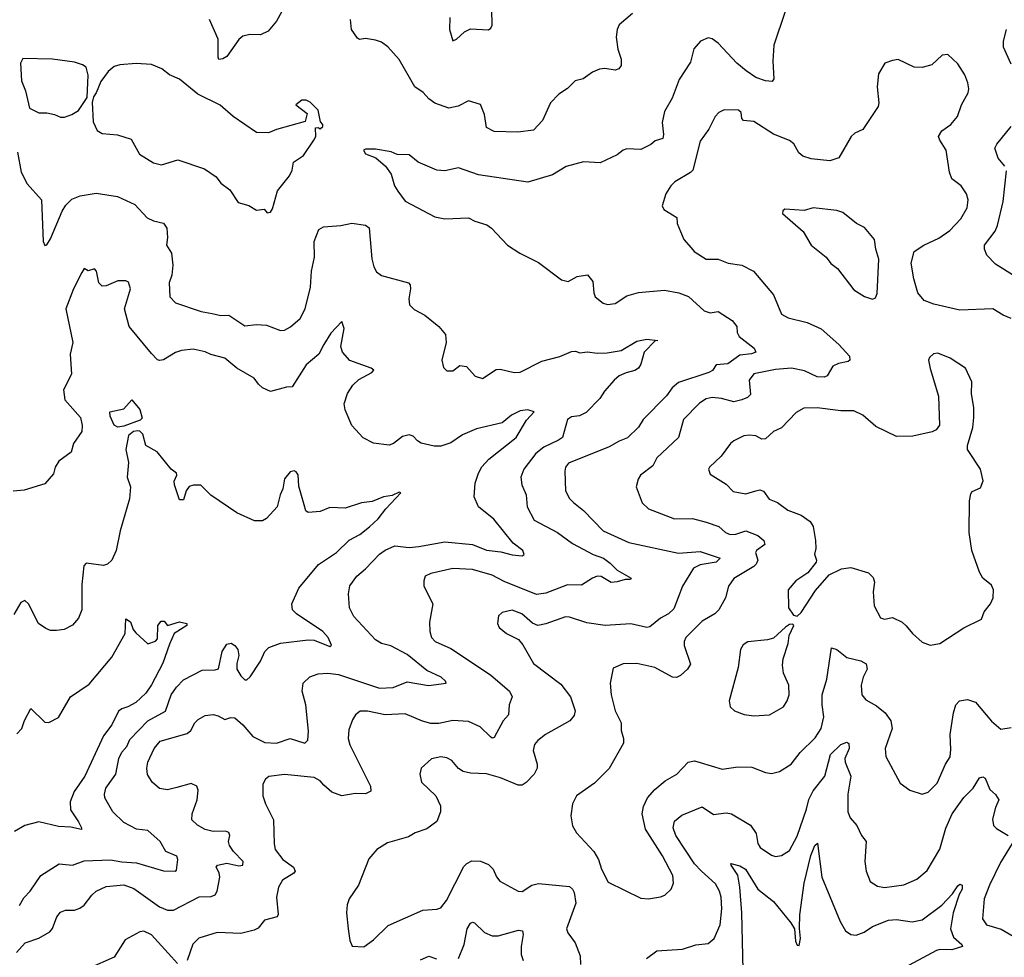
# Model space of a CAD drawing. Extents: x 2057697 to 2160550, y 827490 to 1016834.
# Tile 131 of 256: x 2125109 to 2130080, y 856411 to 861144. Entities that reach past the tile are written whole.
import ezdxf

# ---------------------------------------------------------------- set-up
doc = ezdxf.new("R2010")
doc.units = 0

msp = doc.modelspace()

# ---------------------------------------------------------------- linework, layer by layer
at = {"layer": '0CON20XD'}
for points in [[(2126432.2, 861185), (2126405, 861135.8), (2126363.6, 861086.4), (2126325, 861067.1), (2126270.8, 861069.2), (2126235, 861061.2), (2126215, 861043.8), (2126155, 860957.5), (2126135, 860945.8), (2126115, 860943.8), (2126110, 860955), (2126110.8, 861045), (2126067.1, 861145)], [(2128202, 861175), (2128135, 861118), (2128125.5, 861094.5), (2128120.6, 861055), (2128128.5, 860995), (2128145.7, 860944.3), (2128145, 860912.5), (2128133.6, 860896.4), (2128115, 860890), (2128063, 860897), (2128035.5, 860894.5), (2128000.4, 860879.6), (2127953.9, 860846.1), (2127913.3, 860835), (2127875, 860796.2), (2127831.3, 860768.7), (2127788.8, 860725), (2127748, 860635), (2127703.2, 860586.8), (2127624.5, 860575.5), (2127505, 860580), (2127465, 860600), (2127456, 860665), (2127435, 860716.2), (2127375, 860734.2), (2127323, 860707), (2127275, 860698.2), (2127205, 860722.7), (2127174.7, 860744.7), (2127146, 860776), (2127104.5, 860804.5), (2127025, 860943.3), (2126966.8, 861006.8), (2126935, 861030), (2126905, 861040.8), (2126855, 861049.2), (2126825, 861044), (2126815, 861050), (2126784.3, 861095), (2126778.8, 861145)], [(2128973.3, 861185), (2128915.7, 861015), (2128911.4, 860935), (2128917.1, 860845), (2128907.5, 860832.5), (2128875, 860835.5), (2128825, 860852.7), (2128776, 860886), (2128728.9, 860925), (2128635, 861025.6), (2128605, 861047.3), (2128585, 861052.2), (2128546, 861035), (2128513.2, 860996.8), (2128495, 860930), (2128438.6, 860841.4), (2128402.6, 860747.4), (2128365, 860681.2), (2128352.3, 860625), (2128359.5, 860565), (2128355.7, 860545), (2128317.6, 860532.4), (2128295.4, 860514.6), (2128245, 860488.1), (2128175, 860492.5), (2128155, 860485.8), (2128125, 860461.2), (2128039.2, 860420.8), (2127955, 860426), (2127867.6, 860402.4), (2127798.7, 860361.3), (2127675, 860324.3), (2127425, 860360), (2127323.8, 860396.2), (2127255, 860381.2), (2127215, 860383.8), (2127120, 860425), (2127075, 860462.5), (2127015, 860463.8), (2126985, 860476.7), (2126905, 860490), (2126855, 860491.2), (2126843.8, 860485), (2126855, 860466.2), (2126906.9, 860446.9), (2126956.2, 860405), (2126983.9, 860363.9), (2127001.2, 860305), (2127018.6, 860278.6)], [(2127280, 861155), (2127278.9, 861095), (2127295, 861037.5), (2127315, 861046), (2127355, 861082), (2127385, 861098), (2127475, 861092.5), (2127488.3, 861101.7), (2127493.6, 861116.4), (2127493.3, 861195)], [(2130115, 860920), (2130075.5, 861005), (2130075.5, 861035), (2130091.8, 861095)], [(2125315, 860651.2), (2125335, 860652), (2125372.5, 860665), (2125405, 860686), (2125449.5, 860750.5), (2125454.6, 860864.6), (2125444.5, 860904.5), (2125426.6, 860916.6), (2125385, 860929.2), (2125275, 860944), (2125125, 860947.5), (2125113.3, 860925), (2125118, 860835), (2125137.5, 860785), (2125158.1, 860698.1), (2125205, 860674.4), (2125245, 860674), (2125285, 860665.8), (2125315, 860651.2)], [(2130115, 859636), (2130075, 859652.5), (2130022.5, 859685), (2129855, 859677.8), (2129725, 859707.8), (2129675, 859726.1), (2129643.3, 859765), (2129622.7, 859835), (2129610, 859915), (2129625, 859973.3), (2129673.6, 860006.4), (2129748.7, 860041.3), (2129805, 860080.6), (2129860.6, 860139.4), (2129892.9, 860195), (2129897.5, 860235), (2129890, 860265), (2129862, 860305), (2129815, 860341.2), (2129802.7, 860375), (2129785.8, 860485), (2129754, 860535), (2129748.6, 860555), (2129765, 860582.9), (2129810, 860615), (2129844, 860655), (2129864.4, 860715), (2129896.9, 860775), (2129900.9, 860795), (2129896.7, 860825), (2129880, 860865), (2129845, 860921.2), (2129795, 860968), (2129765.8, 860964.2), (2129713.6, 860916.4), (2129665, 860902.2), (2129624.5, 860904.5), (2129545, 860943.3), (2129515, 860938.8), (2129476.1, 860923.9), (2129445, 860870), (2129438, 860805), (2129446.2, 860725), (2129442.5, 860705), (2129365, 860590), (2129325, 860571.2), (2129306.2, 860555), (2129243.9, 860446.1), (2129198.9, 860431.1), (2129105, 860441.2), (2129062.5, 860455), (2129042.1, 860472.1), (2129016.7, 860516.7), (2128995, 860534.4), (2128915, 860566.5), (2128815, 860629.5), (2128763.3, 860635), (2128754, 860645), (2128750.8, 860675), (2128737.6, 860687.6), (2128665, 860688.6), (2128638.8, 860675), (2128620.8, 860655), (2128588.7, 860591.3), (2128545, 860530), (2128507.5, 860385), (2128495, 860371.9), (2128416.2, 860325), (2128396, 860305), (2128371.2, 860265), (2128352.5, 860205), (2128361.4, 860185), (2128425.8, 860145), (2128428.8, 860115), (2128461.2, 860035), (2128498.3, 859991.7), (2128514.4, 859974.4), (2128575, 859935.8), (2128635, 859935.7), (2128685, 859914.4), (2128755, 859904.6), (2128814.5, 859874.5), (2128914.4, 859754.4), (2128955, 859656.7), (2128989.2, 859639.2), (2129085, 859615.7), (2129155, 859583.5), (2129244.7, 859504.7), (2129299.2, 859445), (2129300, 859425), (2129292.3, 859417.7), (2129242.1, 859407.9), (2129214.3, 859395.7), (2129185, 859346.2), (2129171.1, 859338.9), (2129135, 859340.5), (2129071.7, 859371.7), (2129005.3, 859385.3), (2128925, 859378.4), (2128815, 859356), (2128791.6, 859325), (2128798.1, 859251.9), (2128783.9, 859236.1), (2128755, 859224.5), (2128715, 859215.4), (2128652.1, 859232.1), (2128605, 859236.1), (2128575, 859229.5), (2128541.9, 859208.1), (2128460, 859125), (2128434.4, 859035), (2128325, 858932.5), (2128305, 858892.5), (2128243.3, 858845), (2128231.2, 858825), (2128221.2, 858785), (2128250.8, 858705), (2128283.8, 858675), (2128305, 858665.7), (2128415, 858623.8), (2128505, 858626.4), (2128575, 858607.8), (2128638, 858585), (2128672.5, 858555), (2128695.3, 858545.3), (2128725, 858546), (2128775, 858564.1), (2128835, 858539.3), (2128865.6, 858515), (2128871.1, 858495), (2128828.1, 858465), (2128824.5, 858455), (2128835.5, 858415), (2128827.9, 858395), (2128815, 858383.3), (2128715, 858322.9), (2128687.1, 858285), (2128671.9, 858225), (2128639.4, 858165), (2128618.6, 858145), (2128555, 858107.9), (2128472.2, 858025), (2128463.6, 858005), (2128463.8, 857985), (2128495, 857890), (2128480, 857865), (2128445, 857833.1), (2128425, 857823.1), (2128405, 857824.5), (2128315, 857874.5), (2128225, 857894.3), (2128155, 857891.4), (2128105, 857870), (2128090, 857795), (2128095.7, 857735), (2128115.6, 857655.6), (2128145.6, 857595), (2128145.8, 857555), (2128157.5, 857515), (2128157.6, 857492.4), (2128085.8, 857364.2), (2128010.3, 857289.7), (2127965, 857257.5), (2127920, 857225), (2127900, 857185), (2127892, 857125), (2127899.2, 857075), (2127919.7, 857039.7), (2128007.5, 856945), (2128031.4, 856905), (2128045.8, 856855), (2128080, 856790), (2128245, 856710), (2128284.1, 856705.9), (2128345, 856716.2), (2128366.7, 856725), (2128397.5, 856755), (2128409.2, 856785), (2128405.9, 856824.1), (2128355, 856922.5), (2128268.1, 857058.1), (2128251.8, 857135), (2128258.5, 857171.5), (2128278.5, 857215), (2128315, 857258.2), (2128368.5, 857301.5), (2128425.8, 857335), (2128484, 857395), (2128515, 857403.1), (2128543.7, 857393.7), (2128655, 857360.6), (2128735, 857372.5), (2128805, 857371.1), (2128875, 857344.3), (2128905, 857339.2), (2128945, 857348), (2129004, 857385), (2129050, 857445), (2129125, 857518.2), (2129154.7, 857565), (2129168.8, 857625), (2129159.8, 857685), (2129161.1, 857735), (2129184.6, 857815), (2129207.5, 857972.5), (2129235, 857964.2), (2129285, 857924.3), (2129355, 857907.5), (2129382.2, 857892.2), (2129388.2, 857865), (2129367.5, 857825), (2129357.8, 857785), (2129360, 857735), (2129380.9, 857710.9), (2129435, 857680), (2129478.9, 857645), (2129507.8, 857605), (2129514.5, 857565.5), (2129478, 857465), (2129482, 857425), (2129555, 857290), (2129602.5, 857255), (2129665, 857233.8), (2129695, 857243.8), (2129740.3, 857289.7), (2129782.9, 857385), (2129806.6, 857423.4), (2129810.6, 857459.4), (2129806, 857535), (2129823.5, 857645), (2129834.5, 857685.5), (2129853.3, 857705), (2129895, 857712), (2129935, 857698), (2130015, 857602.9), (2130061.7, 857561.7), (2130115, 857570)], [(2126358.3, 860168.3), (2126375, 860172.5), (2126385, 860190), (2126410.2, 860279.8), (2126470.6, 860355), (2126484.4, 860385), (2126492, 860425), (2126541.7, 860458.3), (2126594, 860535), (2126603.8, 860555), (2126601.7, 860598.3), (2126615, 860600), (2126625, 860592.5), (2126640, 860605), (2126640, 860615), (2126628.3, 860628.3), (2126615, 860687.5), (2126575, 860727.5), (2126555, 860737.5), (2126533, 860737), (2126502.5, 860715), (2126560.7, 860670.7), (2126550, 860630), (2126405, 860590), (2126365, 860572), (2126305, 860574.2), (2126186.2, 860655), (2126121.7, 860711.7), (2126007.7, 860767.7), (2125915, 860844), (2125865.6, 860865.6), (2125826.1, 860896.1), (2125775, 860918.5), (2125697.3, 860922.7), (2125615, 860916.9), (2125585, 860907.8), (2125555, 860882.7), (2125518.8, 860831.2), (2125495.6, 860775), (2125481.2, 860755), (2125473.8, 860726.2), (2125478.9, 860628.9), (2125500, 860585), (2125525, 860570), (2125603.2, 860563.2), (2125671.1, 860541.1), (2125714.2, 860465), (2125785, 860420.6), (2125825, 860410.8), (2125906.8, 860436.8), (2126041.2, 860391.2), (2126100.3, 860350.3), (2126125, 860318.8), (2126170, 860285), (2126211.7, 860221.7), (2126265.9, 860205.9), (2126305, 860182.5), (2126343, 860187), (2126358.3, 860168.3)], [(2130083.1, 860405), (2130049.4, 860445), (2130032.9, 860495), (2130042.5, 860515), (2130115.4, 860604.6)], [(2125098.2, 860475), (2125115.6, 860375), (2125145.6, 860315.6), (2125218.6, 860235), (2125227.5, 860025), (2125235, 860003.3), (2125245, 860006.7), (2125265, 860037.5), (2125322.7, 860177.3), (2125341.8, 860208.2), (2125371.2, 860238.8), (2125414.7, 860255.3), (2125495, 860267.7), (2125602.1, 860252.1), (2125690.6, 860210.6), (2125753, 860143), (2125785, 860128.1), (2125835, 860116), (2125851.1, 860091.1), (2125854.5, 860045), (2125849.1, 860005), (2125875.5, 859965), (2125881.1, 859905), (2125876.2, 859855), (2125863.6, 859815), (2125867.1, 859745), (2125895, 859714.5), (2126025, 859671.5), (2126080.9, 859660.9), (2126125, 859651.1), (2126165, 859652.5), (2126245, 859598.9), (2126305, 859605.8), (2126355, 859601.9), (2126425, 859574.4), (2126445, 859576.9), (2126476.7, 859593.3), (2126525, 859636), (2126549.5, 859685), (2126576.3, 859793.7), (2126582.7, 859875), (2126597.9, 859945), (2126595.6, 860025), (2126619.2, 860085), (2126642, 860098), (2126730, 860105), (2126785, 860116.7), (2126855, 860106), (2126873.6, 860093.6), (2126887.1, 859937.1), (2126896.6, 859896.6), (2126910.7, 859870.7), (2126935, 859852.5), (2127072.5, 859815), (2127080, 859805), (2127082, 859785), (2127074, 859735), (2127076.2, 859705), (2127100.3, 859680.3), (2127155, 859653.1), (2127225, 859595.7), (2127258.8, 859555), (2127261.2, 859515), (2127240.8, 859425), (2127248.3, 859388.3), (2127265, 859371.2), (2127295, 859371.2), (2127331.7, 859398.3), (2127365, 859393.3), (2127408.8, 859345), (2127445, 859331.9), (2127515, 859378.6), (2127535, 859379.4), (2127605, 859362.9), (2127635, 859364.4), (2127745, 859420.8), (2127836.5, 859443.5), (2127895, 859469.1), (2127915, 859470), (2127937.7, 859462.3), (2127975, 859468), (2128025, 859460), (2128075, 859461.5), (2128145, 859474.3), (2128225, 859521.5), (2128275, 859530.8), (2128330, 859525), (2128317, 859523), (2128261.4, 859465), (2128244.4, 859405), (2128232.9, 859385), (2128215, 859372.5), (2128170.8, 859360.8), (2128135, 859345.5), (2128109.4, 859325), (2128060.9, 859269.1), (2128037.9, 859232.1), (2127968.5, 859161.5), (2127935, 859144.5), (2127895, 859139.1), (2127875, 859126.4), (2127848.9, 859035), (2127829.5, 859020.5), (2127755, 858986.8), (2127715, 858953.8), (2127653.6, 858875), (2127638.2, 858835), (2127643.5, 858795), (2127665.3, 858745), (2127671.3, 858685), (2127707, 858617), (2127824, 858555), (2127899.7, 858499.7), (2128005, 858444.6), (2128055.9, 858425.9), (2128090.7, 858400.7), (2128125, 858365.4), (2128196.7, 858325), (2128192.5, 858317.5), (2128165, 858317.5), (2128125, 858306.2), (2128095, 858303.3), (2128045, 858332.8), (2128025, 858334), (2128000, 858325), (2127945, 858289.4), (2127875, 858290.6), (2127765, 858248.5), (2127717.8, 858242.2), (2127555, 858308.4), (2127495, 858340.3), (2127395, 858368.4), (2127295, 858372.7), (2127185, 858348.1), (2127156.7, 858335), (2127149.3, 858310.7), (2127150, 858285), (2127194, 858195), (2127177, 858103), (2127179.4, 858055), (2127187.5, 858025), (2127207.1, 858005), (2127285, 857969.1), (2127485, 857836.5)], [(2130135, 859847.8), (2130035, 859909.5), (2129991.3, 859955), (2129979.6, 859985), (2129979.7, 860005), (2130034.2, 860075.8), (2130046, 860105), (2130074.4, 860225.6), (2130090.8, 860380.8)], [(2127018.6, 860278.6), (2127055, 860228), (2127205, 860148.8), (2127255, 860138.8), (2127375, 860143.8), (2127406.1, 860126.1), (2127467.7, 860107.7), (2127491.7, 860091.7), (2127572.5, 860005), (2127634, 859965), (2127727.6, 859917.6), (2127845, 859831.1), (2127877.7, 859822.3), (2127922.7, 859847.3), (2127976.1, 859856.1), (2128002.5, 859822.5), (2128006.9, 859765), (2128014.5, 859744.5), (2128055, 859712.5), (2128075.8, 859705.8), (2128115, 859711.1), (2128175, 859749.2), (2128233.4, 859766.6), (2128365, 859778.4), (2128436.7, 859765), (2128485, 859746.5), (2128564.5, 859674.5), (2128595, 859664.2), (2128635, 859671.4), (2128706, 859625), (2128730, 859595), (2128732, 859565), (2128742, 859545), (2128817.5, 859485), (2128826.2, 859465), (2128803.6, 859456.4), (2128745, 859450.8), (2128684, 859406), (2128625, 859402), (2128606.2, 859373.8), (2128587.9, 859362.1), (2128435, 859312), (2128402.3, 859285), (2128374.6, 859245), (2128256.9, 859125), (2128232.8, 859087.2), (2128177.4, 859032.6), (2128135, 859016.7), (2128085, 858987.6), (2127879.4, 858905), (2127865, 858885.8), (2127860.4, 858865), (2127864.4, 858765), (2127885, 858726.2), (2127905, 858705.8), (2127955.9, 858665.9), (2128054.3, 858564.3), (2128185, 858505.2), (2128435, 858451.1), (2128545, 858458.5), (2128645.7, 858425), (2128625, 858404.7), (2128545, 858392.5), (2128510, 858375), (2128455.5, 858285), (2128410.7, 858169.3), (2128385.4, 858144.6), (2128345, 858122.9), (2128291.1, 858078.9), (2128274.4, 858075.6), (2128195, 858094.7), (2128065, 858085.9), (2127971.5, 858098.5), (2127885, 858128.5), (2127865, 858130), (2127765, 858093.3), (2127725, 858085.6), (2127697.4, 858097.4), (2127644, 858145), (2127595, 858162.9), (2127545, 858152), (2127526.7, 858135), (2127521.2, 858095), (2127530, 858075), (2127566.7, 858045), (2127626.7, 858015), (2127648.8, 857988.8), (2127703.1, 857893.1), (2127840.2, 857790.2), (2127890.5, 857725), (2127913.3, 857655), (2127908.3, 857631.7), (2127886, 857605), (2127763.3, 857535), (2127724.3, 857505), (2127708.6, 857485), (2127701.4, 857455), (2127721.4, 857385), (2127721.1, 857365), (2127707.1, 857335), (2127666.7, 857293.3), (2127645, 857280), (2127625, 857279.5), (2127536.4, 857316.4), (2127465, 857336.7), (2127385, 857340), (2127347.9, 857347.9), (2127325, 857364.2), (2127290, 857405), (2127265, 857416.9), (2127235, 857421.9), (2127187.9, 857412.1), (2127136, 857365), (2127128.6, 857335), (2127137.5, 857295), (2127210, 857225), (2127234, 857175), (2127234, 857145), (2127214.4, 857095.6), (2127165, 857060), (2127105, 857038.6), (2127071.3, 857018.7), (2126965, 856988.6), (2126912, 856955), (2126871.7, 856908.3), (2126819.2, 856775), (2126772.5, 856705), (2126762.9, 856675), (2126758.6, 856635), (2126767.1, 856555), (2126776.2, 856495), (2126787.5, 856467.5), (2126847, 856463), (2126895, 856499.2), (2126969.3, 856570.7), (2127145, 856649.4), (2127215, 856652.9), (2127235, 856660.8), (2127263.3, 856696.7), (2127351.7, 856868.3), (2127366, 856885), (2127392.4, 856897.6), (2127435, 856896.7), (2127475, 856878.6), (2127499.4, 856855), (2127516.2, 856816.2), (2127532.5, 856795), (2127625, 856744.4), (2127645, 856742.2), (2127695, 856774.4), (2127727.5, 856782.5), (2127885, 856768.5), (2127900.6, 856755), (2127908.1, 856738.1), (2127916.4, 856683.6), (2127870, 856555), (2127876, 856535), (2127913.6, 856483.6), (2127938.7, 856418.7), (2127940, 856375)], [(2129415, 859732.5), (2129429.3, 859740.7), (2129438.3, 859761.7), (2129446.7, 859935), (2129430.6, 859985), (2129424.3, 860034.3), (2129375, 860094.2), (2129333.8, 860115), (2129265, 860170.8), (2129235, 860180.8), (2129115, 860194.2), (2129069.5, 860180.5), (2128972.5, 860187.5), (2128961.7, 860178.3), (2128960, 860165), (2129063.8, 860075), (2129105, 860006.2), (2129180, 859945), (2129205, 859913.8), (2129237.7, 859887.7), (2129320.7, 859780.7), (2129375, 859746.7), (2129415, 859732.5)], [(2125093.1, 856435), (2125135.5, 856484.5), (2125205, 856506.4), (2125261.5, 856538.5), (2125273.9, 856556.1), (2125295.6, 856615), (2125315, 856638.6), (2125340.7, 856649.3), (2125385, 856647.8), (2125412, 856658), (2125435, 856674.2), (2125472.9, 856725), (2125495, 856744.3), (2125545, 856767.8), (2125635, 856776.9), (2125685, 856757.8), (2125814.4, 856665), (2125855, 856649.1), (2125885, 856649.4), (2126015, 856715.4), (2126075, 856717.8), (2126095, 856726), (2126105.6, 856745), (2126120, 856815), (2126116.6, 856836.6), (2126101.2, 856865), (2126107.5, 856875), (2126155, 856886.4), (2126215, 856872.1), (2126235.7, 856875), (2126236.5, 856895), (2126187.5, 856945), (2126168.2, 856975), (2126163.8, 856995), (2126170, 857025), (2126165, 857040.6), (2126147.3, 857047.3), (2126085, 857046.2), (2126045.4, 857055.4), (2126007, 857077), (2125978.6, 857105), (2125978.9, 857135), (2126004.4, 857205), (2126010, 857255), (2126003.3, 857275), (2125975, 857287.5), (2125902.1, 857267.9), (2125855.6, 857255.6), (2125815, 857263.1), (2125777.5, 857295), (2125753.6, 857333.6), (2125750, 857365), (2125755.5, 857395), (2125787.7, 857465), (2125818.7, 857501.3), (2125955, 857540.9), (2125973.5, 857555), (2125993.1, 857595), (2126009.4, 857610.6), (2126045, 857631.1), (2126085, 857636.5), (2126110.2, 857630.2), (2126145, 857610.6), (2126175, 857621.4), (2126195, 857620), (2126234.5, 857584.5), (2126285.8, 857525), (2126346.7, 857495), (2126405, 857491.5), (2126475, 857515.6), (2126548.9, 857491.1), (2126563.3, 857506.7), (2126567.6, 857552.4), (2126553.1, 857685), (2126535.6, 857754.4), (2126540.8, 857795), (2126573.8, 857826.2), (2126615, 857840.9), (2126665, 857844.6), (2126717.7, 857837.7), (2126925, 857768.5), (2126995, 857772.5), (2127065, 857801.1), (2127173.5, 857783.5), (2127261.2, 857795), (2127258.6, 857805), (2127237.1, 857825), (2127165, 857858.2), (2127065, 857939.1), (2126983.1, 857983.1), (2126935, 857995.5), (2126905, 858013.3), (2126795, 858131.4), (2126774.4, 858175), (2126769.4, 858245), (2126775, 858286.7), (2126811.4, 858335), (2126855, 858371.4), (2126924.7, 858445.3), (2126953.6, 858466.4), (2127002.3, 858487.7), (2127075, 858478.9), (2127124.7, 858484.7), (2127255, 858507.9), (2127395, 858494.6), (2127465, 858466.7), (2127537.6, 858457.6), (2127595, 858442.3), (2127645, 858438), (2127655, 858443.3), (2127649.2, 858465), (2127601.1, 858501.1), (2127503, 858623), (2127424.5, 858685), (2127402.9, 858735), (2127407.7, 858805), (2127424.6, 858855), (2127442.9, 858887.1), (2127478.1, 858925), (2127615.9, 859034.1), (2127667.9, 859122.1), (2127705.8, 859165), (2127674.1, 859174.1), (2127635, 859168.6), (2127591.9, 859148.1), (2127545, 859108.9), (2127415, 859078.2), (2127345, 859047.8), (2127285, 859007.3), (2127235, 858990.5), (2127201.4, 858991.4), (2127135, 859006.9), (2127117.2, 859017.2), (2127095, 859042.2), (2127075, 859048.8), (2127040.9, 859039.1), (2126996.3, 859003.7), (2126975, 858995.6), (2126895, 859005.7), (2126843.6, 859033.6), (2126786, 859095), (2126752, 859175), (2126747.5, 859205), (2126763, 859257), (2126791.4, 859298.6), (2126821.8, 859328.2), (2126886.7, 859363.3), (2126896.2, 859375), (2126883.3, 859385), (2126775, 859423.6), (2126738.2, 859465), (2126730.8, 859495), (2126746.5, 859585), (2126735, 859620), (2126679.2, 859560.8), (2126643.5, 859505), (2126619.6, 859455), (2126555, 859401.9), (2126485, 859290), (2126455, 859288.8), (2126375, 859266.7), (2126335, 859286.2), (2126315, 859303.3), (2126293.3, 859335), (2126204.6, 859384.6), (2126145, 859436), (2126074.3, 859454.3), (2126045, 859468), (2125985, 859480.6), (2125925, 859474.2), (2125895, 859464.2), (2125835, 859426.2), (2125815, 859423.3), (2125805, 859426.7), (2125775, 859459.2), (2125661.2, 859595), (2125637.1, 859685), (2125667.8, 859785), (2125658.6, 859818.6), (2125645, 859826), (2125603.9, 859826.1), (2125545, 859800), (2125525, 859798), (2125508, 859815), (2125496, 859875), (2125486.1, 859886.1), (2125455, 859876.7), (2125435, 859887.5), (2125421.8, 859868.2), (2125380, 859785), (2125342.1, 859685), (2125376.5, 859515), (2125363.3, 859455), (2125370.8, 859355), (2125330, 859275), (2125335.8, 859225), (2125416, 859135), (2125424, 859095), (2125422, 859065), (2125380, 859005), (2125368.8, 858961.2), (2125306.2, 858915), (2125288, 858885), (2125278.8, 858851.2), (2125235, 858801.2), (2125131.2, 858768.8), (2125075, 858764.2)], [(2129705, 857986.2), (2129755, 857994), (2129875, 858074), (2129965, 858117.5), (2129978.8, 858155), (2130010, 858195), (2130023.8, 858225), (2130026, 858265), (2130015, 858290), (2129971.2, 858325), (2129954.4, 858354.4), (2129915.8, 858465), (2129902.5, 858555), (2129904.3, 858714.3), (2129910.3, 858749.7), (2129917.7, 858762.3), (2129959.5, 858780.5), (2129974.1, 858815.9), (2129960, 858875), (2129894.2, 858975), (2129894, 858995), (2129921.2, 859085), (2129926.1, 859136.1), (2129925.9, 859185.9), (2129913.8, 859255), (2129916, 859315), (2129883.8, 859385), (2129807.5, 859435), (2129745, 859460), (2129723.3, 859456.7), (2129701.7, 859438.3), (2129696.7, 859425), (2129706.4, 859383.6), (2129747, 859243), (2129753, 859097), (2129736.1, 859073.9), (2129716, 859064), (2129617.7, 859042.3), (2129535, 859040), (2129430.7, 859090.7), (2129365, 859147.5), (2129319.7, 859169.7), (2129255, 859170), (2129135, 859184.4), (2129067.7, 859182.3), (2129029.5, 859160.5), (2128955.6, 859084.4), (2128915, 859064.4), (2128875, 859027.5), (2128855, 859025.8), (2128825, 859043.3), (2128793.4, 859046.6), (2128765, 859043.1), (2128715, 859017.5), (2128698, 859005), (2128649.7, 858940.3), (2128591.2, 858885), (2128586.7, 858875), (2128595, 858850), (2128675, 858798.8), (2128711.7, 858761.7), (2128775, 858750), (2128825, 858765.6), (2128845, 858770.8), (2128865, 858764), (2128893.2, 858723.2), (2128935, 858706), (2128987.3, 858667.3), (2129055, 858642.9), (2129100.6, 858610.6), (2129115.7, 858585), (2129127.1, 858515), (2129128, 858475), (2129121.2, 858445), (2129132.5, 858415), (2129130, 858405), (2129088.3, 858351.7), (2129028.3, 858311.7), (2128988, 858265), (2128991.2, 858175), (2129015, 858137.5), (2129035, 858133.3), (2129055, 858151.2), (2129127.6, 858262.4), (2129195, 858342), (2129257.6, 858372.4), (2129305, 858378.6), (2129395, 858350.8), (2129418.3, 858328.3), (2129424, 858305), (2129417.5, 858255), (2129422.9, 858185), (2129454.3, 858125), (2129475, 858117.1), (2129515.7, 858125.7), (2129565, 858102), (2129584.4, 858084.4), (2129616, 858045), (2129665, 858001.2), (2129705, 857986.2)], [(2125605, 859087.6), (2125585, 859097.5), (2125565, 859143.3), (2125564.2, 859165), (2125635, 859178.8), (2125675, 859225.7), (2125715, 859175.7), (2125726.9, 859133.1), (2125717, 859123), (2125635, 859091.2), (2125605, 859087.6)], [(2125107.4, 856672.6), (2125129.1, 856710.9), (2125161.4, 856745), (2125215, 856824), (2125307.4, 856882.6), (2125375, 856875.5), (2125435, 856897.5), (2125567.1, 856902.9), (2125625, 856892.1), (2125698.3, 856888.3), (2125835, 856847.5), (2125894.2, 856845.8), (2125899.7, 856850.3), (2125907.5, 856905), (2125901.3, 856921.3), (2125846, 856945), (2125817.5, 856995), (2125755, 857051.4), (2125697.8, 857057.8), (2125635, 857091.5), (2125579.6, 857145), (2125539.1, 857215), (2125536.2, 857235), (2125543.2, 857265), (2125594.7, 857335.3), (2125609.1, 857415), (2125624.4, 857445.6), (2125650, 857475), (2125665, 857509.5), (2125755, 857604.7), (2125845, 857652.5), (2125873.1, 857735), (2125900, 857775), (2125935, 857810.6), (2126029.7, 857860.3), (2126095, 857861.5), (2126112.7, 857867.3), (2126131.1, 857955), (2126155, 857992), (2126176.8, 857996.8), (2126195.4, 857985.4), (2126210, 857965), (2126215.6, 857935), (2126205.5, 857894.5), (2126205.5, 857865), (2126225, 857830.8), (2126245, 857811.2), (2126255, 857811.2), (2126273.2, 857826.8), (2126324.6, 857905.4), (2126346.9, 857955), (2126366, 857975), (2126425, 857996.7), (2126565, 858013.1), (2126595, 858010.9), (2126675, 857980), (2126683, 857987), (2126665.6, 858025), (2126638.6, 858055), (2126506, 858145), (2126485.8, 858165), (2126482.2, 858195), (2126517.5, 858275), (2126616.9, 858393.1), (2126708.6, 858455), (2126772.7, 858517.3), (2126825.8, 858545), (2126875, 858584.4), (2126918, 858625), (2126956.7, 858675), (2127032.5, 858755), (2127025, 858758), (2126988.6, 858741.4), (2126945, 858735.7), (2126888, 858712), (2126834.6, 858705.4), (2126751.2, 858678.8), (2126675, 858680.8), (2126625, 858662), (2126565, 858656.7), (2126553.8, 858665), (2126544.2, 858695), (2126518.3, 858788.3), (2126515.5, 858845.5), (2126505, 858862), (2126495, 858865.8), (2126475, 858860.8), (2126445, 858826.2), (2126436.9, 858775), (2126423.3, 858745), (2126409.4, 858685), (2126355, 858626), (2126335, 858614.4), (2126295, 858613.8), (2126205, 858653.8), (2126074.2, 858744.2), (2126024.1, 858794.1), (2125986.2, 858793.8), (2125965, 858786.7), (2125950, 858765), (2125935, 858720), (2125915, 858720), (2125890, 858795), (2125888.8, 858815), (2125902.5, 858845), (2125900, 858855), (2125873.8, 858875), (2125802.1, 858962.1), (2125745, 858994.2), (2125730.8, 859050.8), (2125716.1, 859066.1), (2125705, 859068.5), (2125683.1, 859065), (2125658, 859045), (2125644.7, 858975), (2125657.9, 858907.9), (2125651.5, 858835), (2125668.9, 858785), (2125662.7, 858725), (2125616.5, 858563.5), (2125595.4, 858464.6), (2125574.4, 858415.6), (2125551.2, 858395), (2125532.1, 858387.9), (2125445, 858401.2), (2125432.4, 858387.6), (2125422, 858292), (2125423.1, 858165), (2125405, 858123.3), (2125375, 858086.7), (2125333.9, 858066.1), (2125295, 858060), (2125265, 858061.2), (2125240.3, 858070.3), (2125203.8, 858095), (2125153.8, 858195), (2125135, 858212.5), (2125115, 858202.5), (2125078.6, 858141.4)], [(2125095, 857538.8), (2125120, 857565), (2125133.4, 857606.6), (2125165, 857667.5), (2125235, 857598.1), (2125255, 857596.5), (2125305, 857621.2), (2125366, 857725), (2125460, 857790), (2125574.3, 857925.7), (2125641.1, 858045), (2125645, 858120), (2125668, 858105), (2125682, 858065), (2125695, 858049.2), (2125755, 857993.3), (2125795, 858006.2), (2125805, 858018.8), (2125805.5, 858085), (2125822.3, 858107.7), (2125837.7, 858107.7), (2125855, 858085.7), (2125915, 858104.4), (2125952.5, 858095), (2125953.3, 858085), (2125888.1, 858045), (2125865, 857991.2), (2125831.9, 857895), (2125775, 857785.8), (2125745.8, 857744.2), (2125695, 857696.9), (2125655, 857674.4), (2125624.4, 857665.6), (2125607.6, 857652.4), (2125573.3, 857585), (2125531.7, 857528.3), (2125437.5, 857325), (2125383, 857247), (2125364, 857195), (2125365.4, 857155.4), (2125406.4, 857095), (2125421.2, 857065), (2125420, 857055), (2125367, 857067), (2125305, 857071.8), (2125205, 857094.4), (2125134.6, 857075.4), (2125082.9, 857045)], [(2128815, 857629.2), (2128895, 857634.3), (2128964.4, 857675.6), (2128984, 857705), (2128994.2, 857735), (2128992.5, 857785), (2128965.8, 857845), (2128960, 857885), (2128963.4, 857916.6), (2128988.8, 857995), (2128993.3, 858035), (2129016.7, 858085), (2129011.7, 858091.7), (2128995, 858090), (2128975, 858076.7), (2128915, 858021.2), (2128885, 858012.5), (2128785, 858004), (2128761.7, 857988.3), (2128748, 857965), (2128736.8, 857873.2), (2128691.2, 857705), (2128696.7, 857675), (2128717.5, 857655), (2128765.8, 857635.8), (2128815, 857629.2)], [(2127485, 857836.5), (2127582.5, 857755), (2127595.8, 857725), (2127580.8, 857685), (2127576, 857635), (2127550, 857605), (2127505, 857520.8), (2127495, 857517.5), (2127485, 857522.9), (2127434.3, 857574.3), (2127375, 857601.1), (2127295, 857606.2), (2127225, 857590.9), (2127185, 857590.6), (2127142, 857602), (2127055, 857640), (2126953.9, 857633.9), (2126865, 857653.1), (2126827.3, 857652.7), (2126803.8, 857635), (2126789.7, 857610.3), (2126770.9, 857559.1), (2126767.1, 857515), (2126775, 857483.8), (2126880, 857275), (2126880.8, 857249.2), (2126855, 857235.7), (2126802.6, 857237.4), (2126735, 857226.5), (2126685, 857244.5), (2126645, 857279.4), (2126625, 857301.9), (2126595, 857317.5), (2126445, 857333.3), (2126366.9, 857323.1), (2126349.7, 857310.3), (2126336, 857285), (2126335.7, 857225), (2126349.4, 857185), (2126390.5, 857105), (2126393.6, 856983.6), (2126399.4, 856955), (2126436.7, 856905), (2126491.1, 856865), (2126499.4, 856845), (2126492.5, 856835), (2126435, 856799.5), (2126415.4, 856765), (2126404.7, 856715), (2126413.8, 856626.2), (2126408.8, 856615), (2126345, 856597.5), (2126312.8, 856557.2), (2126292.6, 856547.4), (2126225, 856530.8), (2126105, 856536.5), (2126013.1, 856506.9), (2125982.9, 856477.1), (2125953.8, 856395)], [(2128273.5, 856405), (2128325, 856443.5), (2128455, 856451.1), (2128522.9, 856472.9), (2128585, 856480), (2128615.7, 856505), (2128645.4, 856575), (2128653.1, 856655), (2128650.4, 856715), (2128641.8, 856745), (2128621.2, 856781.2), (2128551.5, 856845), (2128515, 856883.3), (2128420.9, 857025), (2128408.2, 857065), (2128415, 857098), (2128452, 857128), (2128555, 857169.5), (2128612.1, 857132.1), (2128675, 857139.5), (2128703.3, 857135), (2128798.3, 857078.3), (2128827.1, 857035), (2128835.5, 856985), (2128846.9, 856965), (2128905, 856925.6), (2128925, 856920), (2128955, 856924.2), (2128995, 856950), (2129035, 857022.9), (2129081.7, 857158.3), (2129092.3, 857207.7), (2129115, 857250.6), (2129174.2, 857325.8), (2129203.2, 857435), (2129255, 857485.5), (2129285, 857496), (2129295, 857490), (2129296.4, 857465), (2129274.1, 857415), (2129276.5, 857395), (2129304.6, 857325), (2129290.3, 857235), (2129290, 857145), (2129301.9, 857115), (2129335.4, 857075.4), (2129359.2, 857025), (2129382.9, 856995), (2129375.7, 856895), (2129383.1, 856845), (2129403.2, 856793.2), (2129439.1, 856769.1), (2129475, 856762.7), (2129573.4, 856776.6), (2129638.8, 856805), (2129690.9, 856849.1), (2129755, 856956), (2129785, 857062.5), (2129817.2, 857135), (2129875, 857218.2), (2129922.5, 857265), (2129955, 857316), (2129971.7, 857321.7), (2129984.2, 857314.2), (2130007.7, 857257.7), (2130035, 857233.3), (2130052, 857205), (2130035, 857167.5), (2130021.3, 857108.7), (2130025.6, 857075.6), (2130040.2, 857060.2), (2130100, 857025)], [(2128761.5, 856345), (2128754.2, 856635), (2128744.8, 856765), (2128734.3, 856825), (2128700.5, 856875), (2128700, 856885), (2128745, 856872.5), (2128772.7, 856855), (2128835, 856754.5), (2128915, 856693.1), (2129001.4, 856585), (2129021.2, 856555), (2129025, 856492.5), (2129035, 856472.5), (2129045, 856470), (2129051.4, 856505), (2129045.7, 856555.7), (2129047.7, 856625), (2129070.2, 856785), (2129102.4, 856925), (2129123.9, 856975), (2129136.1, 856986.1), (2129159.1, 856815), (2129250.9, 856590.9), (2129278.9, 856545), (2129305, 856525.6), (2129332.1, 856522.1), (2129372.2, 856537.8), (2129414.7, 856565.3), (2129495, 856597.5), (2129535, 856600.8), (2129615, 856590.4), (2129665, 856599.6), (2129765, 856673.2), (2129818.3, 856731.7), (2129845, 856771.4), (2129855, 856779.4), (2129866.9, 856775), (2129866.9, 856755), (2129852.2, 856727.8), (2129821.3, 856635), (2129808.5, 856555), (2129823.1, 856513.1), (2129865.8, 856475), (2129868.8, 856465), (2129815, 856449.1), (2129755, 856450.3), (2129737.5, 856445), (2129505, 856320.8)], [(2130120, 856985), (2130060.4, 856889.6), (2130004.7, 856775.3), (2129978.2, 856705), (2129970, 856605), (2129990, 856575), (2130065, 856552.9), (2130177.3, 856487.3)], [(2127323.8, 856405), (2127353.2, 856475), (2127367.8, 856555), (2127385, 856583.8), (2127395, 856588), (2127405, 856584), (2127455, 856535.6), (2127495, 856518.9), (2127525, 856519.1), (2127627.6, 856547.6), (2127647.5, 856545), (2127651.5, 856525), (2127640.4, 856465), (2127640.9, 856425), (2127651.5, 856395)], [(2125905, 856379.4), (2125875, 856413.1), (2125775, 856524), (2125735, 856542), (2125715, 856540), (2125641.3, 856498.7), (2125585, 856411.2), (2125456.6, 856353.4)], [(2127132.2, 856397.8), (2127175, 856415.6), (2127213.3, 856403.3)]]:
    msp.add_lwpolyline(points, dxfattribs=at)

doc.saveas('drawing.dxf')
